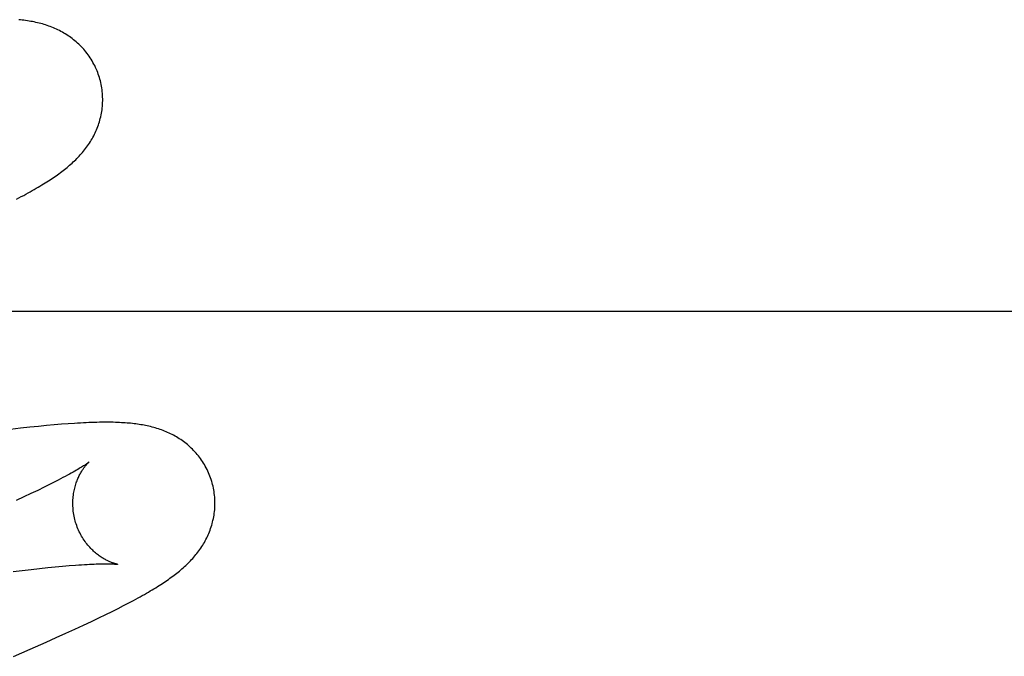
# Model space of a CAD drawing. Header units: inches. Extents: x 0 to 207, y 0 to 134.
# Tile 32 of 68: x 72.3451 to 72.4836, y 68.6176 to 68.7072. Entities that reach past the tile are written whole.
import ezdxf

# ---------------------------------------------------------------- set-up
doc = ezdxf.new("R2010")
doc.units = ezdxf.units.IN
doc.header["$LTSCALE"] = 11.383625
doc.header["$MEASUREMENT"] = 0
doc.linetypes.add('HIDDEN', pattern=[0.2, 0.1, -0.1])
doc.layers.add('DEFAULT_2', color=8, linetype='HIDDEN')

msp = doc.modelspace()

# ---------------------------------------------------------------- linework, layer by layer
at = {"layer": 'DEFAULT_2', "color": 8, "linetype": 'HIDDEN'}
for p, q in [((72.34461, 68.68194), (72.34529, 68.68231)), ((72.69374, 68.66615), (72.21874, 68.66615)), ((72.34517, 68.64972), (72.34375, 68.64956)), ((72.34648, 68.64987), (72.34517, 68.64972)), ((72.34771, 68.64999), (72.34648, 68.64987)), ((72.34885, 68.6501), (72.34771, 68.64999)), ((72.34991, 68.6502), (72.34885, 68.6501)), ((72.35092, 68.65028), (72.34991, 68.6502)), ((72.35186, 68.65035), (72.35092, 68.65028)), ((72.34849, 68.64143), (72.3476, 68.64099)), ((72.34933, 68.64184), (72.34849, 68.64143)), ((72.3501, 68.64223), (72.34933, 68.64184)), ((72.34563, 68.64006), (72.34456, 68.63957)), ((72.34664, 68.64054), (72.34563, 68.64006)), ((72.3476, 68.64099), (72.34664, 68.64054)), ((72.34786, 68.63), (72.349, 68.63012)), ((72.349, 68.63012), (72.35007, 68.63022)), ((72.35007, 68.63022), (72.35109, 68.63032)), ((72.35109, 68.63032), (72.35204, 68.6304)), ((72.34413, 68.62956), (72.34543, 68.62972)), ((72.34543, 68.62972), (72.34667, 68.62986)), ((72.34667, 68.62986), (72.34786, 68.63)), ((72.3589, 68.62437), (72.35967, 68.62477)), ((72.35967, 68.62477), (72.36039, 68.62515)), ((72.36039, 68.62515), (72.36107, 68.62551)), ((72.35621, 68.62305), (72.35718, 68.62352)), ((72.35718, 68.62352), (72.35807, 68.62396)), ((72.35807, 68.62396), (72.3589, 68.62437)), ((72.35284, 68.62146), (72.35404, 68.62202)), ((72.35404, 68.62202), (72.35517, 68.62255)), ((72.35517, 68.62255), (72.35621, 68.62305)), ((72.3502, 68.62027), (72.35156, 68.62088)), ((72.35156, 68.62088), (72.35284, 68.62146)), ((72.34652, 68.61865), (72.34877, 68.61963)), ((72.34877, 68.61963), (72.3502, 68.62027)), ((72.34418, 68.61764), (72.34652, 68.61865))]:
    msp.add_line(p, q, dxfattribs=at)
for points in [[(72.35635, 68.69883), (72.35629, 68.69905), (72.35621, 68.69929), (72.35612, 68.69954), (72.35603, 68.69978), (72.35594, 68.70003), (72.35584, 68.70027), (72.35573, 68.7005), (72.35562, 68.70074), (72.3555, 68.70097), (72.35537, 68.70119), (72.35525, 68.70141), (72.35511, 68.70163), (72.35497, 68.70185), (72.35483, 68.70206), (72.35468, 68.70227), (72.35453, 68.70247), (72.35438, 68.70267), (72.35422, 68.70286), (72.35406, 68.70305), (72.35389, 68.70323), (72.35372, 68.70341), (72.35355, 68.70359), (72.35337, 68.70376), (72.35319, 68.70392), (72.35301, 68.70408), (72.35283, 68.70424), (72.35264, 68.70439), (72.35246, 68.70454), (72.35226, 68.70468), (72.35207, 68.70482), (72.35188, 68.70495), (72.35168, 68.70508), (72.35147, 68.7052), (72.35127, 68.70533), (72.35107, 68.70544), (72.35086, 68.70556), (72.35065, 68.70567), (72.35044, 68.70577), (72.35023, 68.70587), (72.35002, 68.70596), (72.3498, 68.70606), (72.34959, 68.70614), (72.34937, 68.70623), (72.34915, 68.70631), (72.34893, 68.70639), (72.3487, 68.70646), (72.34848, 68.70653), (72.34825, 68.7066), (72.34802, 68.70666), (72.34779, 68.70672), (72.34756, 68.70678), (72.34732, 68.70683), (72.34709, 68.70688), (72.34686, 68.70693), (72.34662, 68.70697), (72.34638, 68.70701), (72.34614, 68.70705), (72.3459, 68.70709), (72.34566, 68.70712), (72.34541, 68.70715), (72.34517, 68.70718), (72.34492, 68.7072)], [(72.34529, 68.68231), (72.34562, 68.68249), (72.34594, 68.68266), (72.34624, 68.68283), (72.34654, 68.683), (72.34683, 68.68316), (72.34711, 68.68332), (72.34739, 68.68348), (72.34765, 68.68364), (72.34791, 68.68379), (72.34816, 68.68395), (72.34841, 68.6841), (72.34865, 68.68425), (72.34888, 68.68439), (72.34911, 68.68454), (72.34934, 68.68468), (72.34955, 68.68483), (72.34977, 68.68497), (72.34998, 68.68512), (72.35018, 68.68526), (72.35039, 68.6854), (72.35058, 68.68554), (72.35078, 68.68569), (72.35097, 68.68583), (72.35116, 68.68597), (72.35135, 68.68612), (72.35153, 68.68627), (72.35172, 68.68642), (72.3519, 68.68657), (72.35208, 68.68672), (72.35225, 68.68687), (72.35243, 68.68703), (72.3526, 68.68719), (72.35277, 68.68735), (72.35294, 68.68751), (72.35311, 68.68768), (72.35327, 68.68785), (72.35344, 68.68802), (72.35359, 68.68819), (72.35375, 68.68837), (72.3539, 68.68854), (72.35405, 68.68872), (72.3542, 68.68891), (72.35434, 68.68909), (72.35448, 68.68928), (72.35461, 68.68946), (72.35474, 68.68965), (72.35487, 68.68985), (72.355, 68.69005), (72.35512, 68.69025), (72.35524, 68.69045), (72.35535, 68.69065), (72.35547, 68.69086), (72.35557, 68.69108), (72.35568, 68.69129), (72.35578, 68.6915), (72.35587, 68.69172), (72.35596, 68.69194), (72.35604, 68.69216), (72.35613, 68.69239), (72.3562, 68.69262), (72.35627, 68.69285), (72.35634, 68.69308), (72.3564, 68.69332), (72.35646, 68.69356), (72.35651, 68.6938), (72.35656, 68.69404), (72.3566, 68.69429), (72.35664, 68.69453), (72.35667, 68.69478), (72.3567, 68.69504), (72.35672, 68.69529), (72.35673, 68.69554), (72.35674, 68.6958), (72.35674, 68.69606), (72.35673, 68.69631), (72.35672, 68.69657), (72.3567, 68.69683), (72.35668, 68.69709), (72.35665, 68.69735), (72.35661, 68.6976), (72.35657, 68.69786), (72.35652, 68.69811), (72.35647, 68.69837), (72.35641, 68.69862), (72.35635, 68.69883)], [(72.37214, 68.64204), (72.37208, 68.64225), (72.372, 68.6425), (72.37192, 68.64274), (72.37183, 68.64299), (72.37173, 68.64323), (72.37163, 68.64346), (72.37153, 68.6437), (72.37141, 68.64393), (72.3713, 68.64416), (72.37117, 68.64438), (72.37105, 68.64461), (72.37091, 68.64482), (72.37078, 68.64504), (72.37064, 68.64525), (72.37049, 68.64545), (72.37034, 68.64566), (72.37019, 68.64585), (72.37003, 68.64605), (72.36987, 68.64623), (72.3697, 68.64642), (72.36953, 68.6466), (72.36936, 68.64677), (72.36919, 68.64694), (72.36901, 68.6471), (72.36883, 68.64726), (72.36865, 68.64742), (72.36847, 68.64757), (72.36828, 68.64772), (72.36809, 68.64786), (72.3679, 68.648), (72.36771, 68.64813), (72.36751, 68.64826), (72.36731, 68.64838), (72.36711, 68.64851), (72.36691, 68.64862), (72.3667, 68.64874), (72.3665, 68.64885), (72.36629, 68.64895), (72.36608, 68.64905), (72.36587, 68.64914), (72.36566, 68.64924), (72.36545, 68.64932), (72.36523, 68.64941), (72.36502, 68.64949), (72.3648, 68.64957), (72.36458, 68.64964), (72.36435, 68.64971), (72.36413, 68.64978), (72.36391, 68.64984), (72.36368, 68.6499), (72.36346, 68.64996), (72.36323, 68.65001), (72.363, 68.65006), (72.36278, 68.65011), (72.36255, 68.65015), (72.36232, 68.6502), (72.36209, 68.65023), (72.36185, 68.65027), (72.36162, 68.65031), (72.36138, 68.65034), (72.36115, 68.65037), (72.36091, 68.65039), (72.36066, 68.65042), (72.36041, 68.65044), (72.36016, 68.65046), (72.3599, 68.65048), (72.35964, 68.6505), (72.35937, 68.65051), (72.35909, 68.65053), (72.35881, 68.65054), (72.35852, 68.65055), (72.35822, 68.65056), (72.35792, 68.65056), (72.35761, 68.65057), (72.35729, 68.65057), (72.35696, 68.65057), (72.35662, 68.65056), (72.35628, 68.65056), (72.35592, 68.65055), (72.35556, 68.65054), (72.35519, 68.65053), (72.35481, 68.65052), (72.35442, 68.6505), (72.35402, 68.65048), (72.35361, 68.65046), (72.35319, 68.65044), (72.35276, 68.65041), (72.35186, 68.65035)], [(72.35482, 68.64498), (72.35482, 68.64498), (72.35481, 68.64497), (72.3548, 68.64496), (72.35477, 68.64494), (72.35474, 68.64492), (72.3547, 68.64489), (72.35466, 68.64485), (72.3546, 68.64481), (72.35453, 68.64476), (72.35445, 68.64471), (72.35437, 68.64465), (72.35427, 68.64458), (72.35416, 68.64451), (72.35404, 68.64443), (72.3539, 68.64435), (72.35375, 68.64425), (72.35359, 68.64416), (72.35342, 68.64405), (72.35323, 68.64394), (72.35303, 68.64382), (72.35281, 68.64369), (72.35257, 68.64356), (72.35232, 68.64341), (72.35205, 68.64327), (72.35177, 68.64311), (72.35147, 68.64295), (72.35115, 68.64278), (72.35082, 68.6426), (72.35047, 68.64242), (72.3501, 68.64223)], [(72.35287, 68.63668), (72.35282, 68.63688), (72.35276, 68.63712), (72.35271, 68.63735), (72.35267, 68.63759), (72.35263, 68.63782), (72.3526, 68.63806), (72.35257, 68.63829), (72.35256, 68.63853), (72.35254, 68.63876), (72.35254, 68.63899), (72.35254, 68.63922), (72.35254, 68.63944), (72.35255, 68.63967), (72.35257, 68.63989), (72.35259, 68.6401), (72.35261, 68.64032), (72.35264, 68.64053), (72.35268, 68.64073), (72.35272, 68.64093), (72.35276, 68.64113), (72.3528, 68.64132), (72.35285, 68.6415), (72.3529, 68.64169), (72.35296, 68.64186), (72.35301, 68.64203), (72.35307, 68.64219), (72.35313, 68.64235), (72.35319, 68.64251), (72.35325, 68.64266), (72.35332, 68.6428), (72.35338, 68.64294), (72.35345, 68.64308), (72.35352, 68.64321), (72.35358, 68.64333), (72.35365, 68.64345), (72.35371, 68.64356), (72.35378, 68.64367), (72.35385, 68.64378), (72.35391, 68.64388), (72.35398, 68.64398), (72.35404, 68.64407), (72.3541, 68.64416), (72.35417, 68.64424), (72.35423, 68.64432), (72.35429, 68.6444), (72.35434, 68.64447), (72.3544, 68.64454), (72.35445, 68.6446), (72.3545, 68.64466), (72.35455, 68.64471), (72.3546, 68.64476), (72.35464, 68.64481), (72.35468, 68.64484), (72.35471, 68.64488), (72.35474, 68.64491), (72.35477, 68.64493), (72.35479, 68.64495), (72.35481, 68.64497), (72.35482, 68.64498), (72.35482, 68.64498)], [(72.36107, 68.62551), (72.3614, 68.62569), (72.36171, 68.62586), (72.36202, 68.62603), (72.36231, 68.62619), (72.3626, 68.62636), (72.36289, 68.62652), (72.36316, 68.62668), (72.36343, 68.62684), (72.36369, 68.62699), (72.36394, 68.62715), (72.36419, 68.6273), (72.36443, 68.62745), (72.36467, 68.6276), (72.3649, 68.62775), (72.36513, 68.62789), (72.36535, 68.62804), (72.36556, 68.62818), (72.36578, 68.62833), (72.36598, 68.62847), (72.36619, 68.62862), (72.36639, 68.62876), (72.36659, 68.62891), (72.36678, 68.62905), (72.36697, 68.6292), (72.36716, 68.62934), (72.36735, 68.62949), (72.36753, 68.62964), (72.36771, 68.62979), (72.36789, 68.62995), (72.36807, 68.6301), (72.36824, 68.63026), (72.36841, 68.63041), (72.36858, 68.63058), (72.36875, 68.63074), (72.36892, 68.6309), (72.36908, 68.63107), (72.36924, 68.63124), (72.3694, 68.63142), (72.36955, 68.63159), (72.36971, 68.63177), (72.36985, 68.63195), (72.37, 68.63213), (72.37014, 68.63231), (72.37028, 68.6325), (72.37041, 68.63269), (72.37054, 68.63288), (72.37067, 68.63307), (72.3708, 68.63327), (72.37092, 68.63347), (72.37104, 68.63367), (72.37115, 68.63388), (72.37126, 68.63409), (72.37137, 68.6343), (72.37147, 68.63451), (72.37157, 68.63473), (72.37167, 68.63494), (72.37175, 68.63516), (72.37184, 68.63538), (72.37192, 68.63561), (72.372, 68.63584), (72.37207, 68.63607), (72.37214, 68.6363), (72.3722, 68.63654), (72.37225, 68.63677), (72.37231, 68.63701), (72.37235, 68.63726), (72.3724, 68.6375), (72.37243, 68.63775), (72.37246, 68.638), (72.37249, 68.63825), (72.37251, 68.63851), (72.37252, 68.63876), (72.37253, 68.63901), (72.37253, 68.63927), (72.37252, 68.63953), (72.37251, 68.63978), (72.37249, 68.64004), (72.37247, 68.6403), (72.37244, 68.64056), (72.3724, 68.64081), (72.37236, 68.64107), (72.37231, 68.64132), (72.37226, 68.64158), (72.3722, 68.64183), (72.37214, 68.64204)], [(72.35882, 68.63058), (72.35882, 68.63058), (72.35881, 68.63059), (72.3588, 68.63059), (72.35877, 68.63059), (72.35874, 68.6306), (72.35871, 68.63061), (72.35867, 68.63062), (72.35862, 68.63063), (72.35856, 68.63064), (72.3585, 68.63066), (72.35844, 68.63068), (72.35837, 68.6307), (72.35829, 68.63073), (72.35822, 68.63075), (72.35813, 68.63078), (72.35805, 68.63081), (72.35796, 68.63085), (72.35786, 68.63089), (72.35776, 68.63093), (72.35766, 68.63097), (72.35756, 68.63102), (72.35746, 68.63107), (72.35735, 68.63112), (72.35724, 68.63118), (72.35712, 68.63124), (72.35701, 68.6313), (72.35689, 68.63137), (72.35677, 68.63144), (72.35665, 68.63152), (72.35652, 68.6316), (72.35639, 68.63169), (72.35626, 68.63178), (72.35613, 68.63188), (72.356, 68.63198), (72.35587, 68.63208), (72.35573, 68.63219), (72.3556, 68.63231), (72.35546, 68.63243), (72.35533, 68.63256), (72.35519, 68.63269), (72.35505, 68.63283), (72.35492, 68.63298), (72.35478, 68.63313), (72.35465, 68.63329), (72.35451, 68.63345), (72.35438, 68.63362), (72.35425, 68.6338), (72.35413, 68.63398), (72.35401, 68.63416), (72.35389, 68.63435), (72.35377, 68.63455), (72.35366, 68.63475), (72.35355, 68.63495), (72.35344, 68.63516), (72.35335, 68.63537), (72.35325, 68.63559), (72.35316, 68.63581), (72.35308, 68.63603), (72.353, 68.63626), (72.35293, 68.63648), (72.35287, 68.63668)], [(72.35204, 68.6304), (72.35293, 68.63047), (72.35336, 68.6305), (72.35377, 68.63053), (72.35416, 68.63055), (72.35453, 68.63057), (72.35489, 68.63059), (72.35522, 68.63061), (72.35553, 68.63062), (72.35582, 68.63063), (72.35609, 68.63064), (72.35635, 68.63065), (72.35659, 68.63065), (72.35681, 68.63066), (72.35702, 68.63066), (72.35721, 68.63066), (72.3574, 68.63066), (72.35756, 68.63065), (72.35772, 68.63065), (72.35786, 68.63065), (72.358, 68.63064), (72.35812, 68.63064), (72.35823, 68.63063), (72.35833, 68.63063), (72.35842, 68.63062), (72.3585, 68.63062), (72.35857, 68.63061), (72.35863, 68.63061), (72.35868, 68.6306), (72.35872, 68.6306), (72.35876, 68.63059), (72.35879, 68.63059), (72.35881, 68.63059), (72.35882, 68.63059), (72.35882, 68.63058)]]:
    msp.add_lwpolyline(points, dxfattribs=at)

doc.saveas('drawing.dxf')
